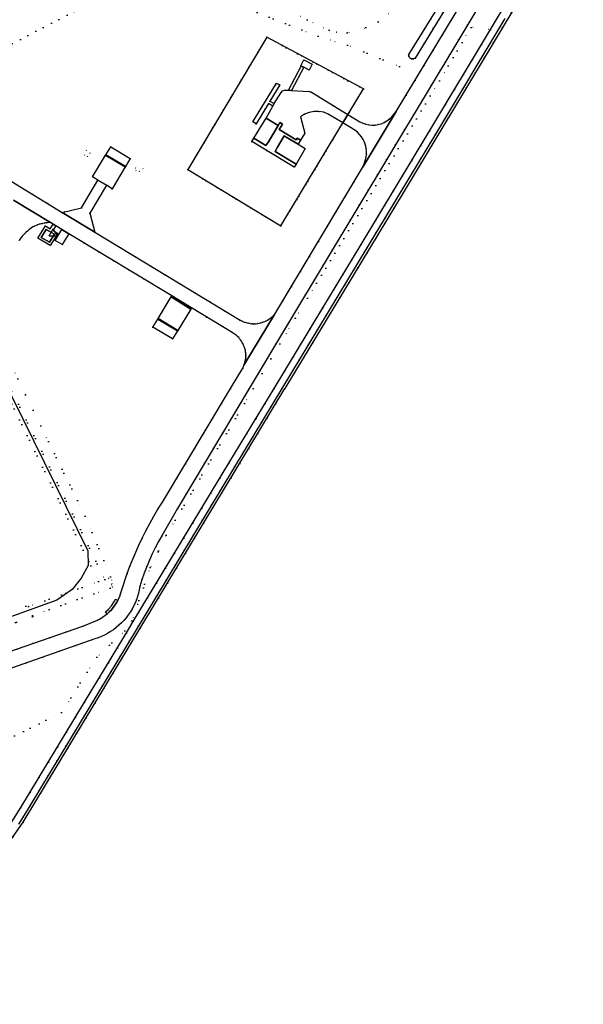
# Model space of a CAD drawing. Header units: metres. Extents: x 174791 to 179073, y 406431 to 409043.
# Tile 240 of 256: x 177792 to 178000, y 407023 to 407386. Entities that reach past the tile are written whole.
import ezdxf

# ---------------------------------------------------------------- set-up
doc = ezdxf.new("R2010")
doc.units = ezdxf.units.M
doc.linetypes.add('DOT', pattern=[6.35, 0, -6.35])
doc.layers.get('0').update_dxf_attribs({"color": 254})
for name, color, linetype in [('meetpunt_NAP-meting', 254, 'Continuous'), ('overigbouwwerk_open_loods', 254, 'Continuous'), ('panden', 254, 'Continuous'), ('scheiding_doorgang', 254, 'Continuous'), ('scheiding_hek', 254, 'Continuous'), ('terreindeelbegroeid', 254, 'DOT'), ('terreindeelonbegroeid', 254, 'DOT'), ('waterdeel', 254, 'Continuous'), ('wegdeel_molgoot', 254, 'Continuous'), ('wegdeel_opstelplaats', 254, 'Continuous'), ('wegdeel_rijbaan', 254, 'Continuous'), ('wegdeel_voetpad', 254, 'Continuous')]:
    doc.layers.add(name, color=color, linetype=linetype)
doc.styles.add('MONOTXT', font='monotxt', dxfattribs={"height": 0.2})

# ---------------------------------------------------------------- blocks, each defined once
blk = doc.blocks.new('092')
at = {"color": 0, "linetype": 'Continuous'}
for p, q in [((-1.5, -0.862), (0, 1.732)), ((1.5, -0.862), (0, 1.732)), ((-1.5, -0.862), (1.5, -0.862))]:
    blk.add_line(p, q, dxfattribs=at)
at = {"color": 0, "linetype": 'Continuous', "style": 'MONOTXT', "width": 0.76}
blk.add_attdef('TAG00', (2, 3), '', height=2.5, dxfattribs=at)

msp = doc.modelspace()

# ---------------------------------------------------------------- linework, layer by layer
at = {"layer": 'overigbouwwerk_open_loods'}
msp.add_polyline3d([(177878.462, 407342.241, 0), (177882.955, 407349.691, 0), (177887.411, 407347.018, 0), (177883.807, 407341.007, 0), (177882.939, 407339.56, 0), (177881.239, 407340.578, 0)], close=True, dxfattribs=at)
at = {"layer": 'panden'}
for points in [[(177896.863, 407368.43, 0), (177895.954, 407368.899, 0), (177895.787, 407368.985, 0), (177896.933, 407371.207, 0), (177900.016, 407369.617, 0), (177898.869, 407367.395, 0)], [(177894.024, 407332.745, 0), (177886.277, 407337.425, 0), (177887.204, 407338.974, 0), (177889.694, 407343.135, 0), (177890.392, 407342.714, 0), (177894.747, 407340.083, 0), (177897.441, 407338.455, 0)], [(177803.038, 407303.899, 0), (177800.039, 407305.72, 0), (177801.87, 407308.68, 0), (177804.869, 407306.859, 0)]]:
    msp.add_polyline3d(points, close=True, dxfattribs=at)
at = {"layer": 'scheiding_doorgang'}
for p, q in [((177911.304, 407347.938), (177913.186, 407351.045)), ((177913.186, 407351.045), (177913.617, 407351.756)), ((177910.927, 407347.315), (177911.304, 407347.938))]:
    msp.add_line(p, q, dxfattribs=at)
at = {"layer": 'scheiding_hek'}
for points in [[(178000, 407432.683, 0), (177933.548, 407322.152, 0), (177889.941, 407250, 0)], [(177913.617, 407351.756, 0), (177918.849, 407360.436, 0), (177883.196, 407379.529, 0), (177854.102, 407330.703, 0), (177888.418, 407309.924, 0), (177910.927, 407347.315, 0)], [(177677.544, 407312.567, 0), (177740.96, 407344.685, 0), (177817.206, 407190.165, 0), (177817.339, 407184.747, 0), (177814.808, 407180.084, 0), (177811.477, 407175.821, 0), (177805.837, 407171.912, 0), (177747.091, 407150.802, 0)], [(177741.542, 407022.926, 0), (177771.019, 407058.101, 0), (177793.324, 407090.141, 0), (177889.941, 407250, 0)]]:
    msp.add_polyline3d(points, dxfattribs=at)
at = {"layer": 'terreindeelbegroeid'}
for points in [[(177782.299, 407144.518, 0), (177819.752, 407157.694, 0), (177820.979, 407158.095, 0), (177822.182, 407158.563, 0), (177823.357, 407159.096, 0), (177824.502, 407159.692, 0), (177825.612, 407160.35, 0), (177826.684, 407161.068, 0), (177827.716, 407161.844, 0), (177828.703, 407162.675, 0), (177829.644, 407163.559, 0), (177830.535, 407164.493, 0), (177831.373, 407165.474, 0), (177832.143, 407166.482, 0), (177832.858, 407167.53, 0), (177833.515, 407168.615, 0), (177834.113, 407169.733, 0), (177834.65, 407170.883, 0), (177835.125, 407172.059, 0), (177835.535, 407173.259, 0), (177835.88, 407174.48, 0), (177836.159, 407175.717, 0), (177836.371, 407176.968, 0), (177837.161, 407179.451, 0), (177838.025, 407181.911, 0), (177838.96, 407184.343, 0), (177839.967, 407186.747, 0), (177841.005, 407189.04, 0), (177842.109, 407191.303, 0), (177843.276, 407193.533, 0), (177844.507, 407195.729, 0), (177850.307, 407205.799, 0), (177876.742, 407250, 0), (177890.846, 407273.582, 0), (177992.119, 407441.964, 0)], [(178000, 407432.683, 0), (177933.548, 407322.152, 0), (177889.941, 407250, 0), (177793.324, 407090.141, 0), (177771.019, 407058.101, 0)], [(177992.999, 407427.795, 0), (177965.738, 407382.399, 0), (177958.631, 407383.154, 0), (177946.903, 407363.411, 0), (177898.262, 407283.31, 0), (177893.76, 407275.896, 0), (177888.052, 407266.496, 0), (177878.256, 407250, 0), (177846.14, 407195.918, 0), (177840.261, 407183.966, 0), (177833.496, 407164.353, 0), (177833.977, 407164.035, 0), (177831.483, 407159.906, 0), (177830.83, 407160.602, 0), (177820.484, 407150.892, 0), (177807.51, 407130.543, 0), (177770.392, 407111.932, 0)], [(177971.276, 407418.956, 0), (177930.983, 407352.195, 0), (177929.339, 407350.191, 0), (177928.497, 407349.38, 0), (177927.563, 407348.677, 0), (177926.551, 407348.094, 0), (177925.466, 407347.633, 0), (177924.334, 407347.308, 0), (177923.194, 407347.129, 0), (177922.041, 407347.092, 0), (177920.881, 407347.199, 0), (177919.743, 407347.45, 0), (177918.645, 407347.84, 0), (177917.604, 407348.363, 0), (177913.186, 407351.045, 0), (177913.617, 407351.756, 0), (177918.849, 407360.436, 0), (177883.196, 407379.529, 0), (177854.102, 407330.703, 0), (177888.418, 407309.924, 0), (177910.927, 407347.315, 0), (177911.304, 407347.938, 0), (177915.742, 407345.259, 0), (177916.648, 407344.528, 0), (177917.465, 407343.699, 0), (177918.182, 407342.782, 0), (177918.79, 407341.79, 0), (177919.263, 407340.773, 0), (177919.618, 407339.71, 0), (177919.874, 407338.521, 0), (177920.004, 407337.312, 0), (177920.006, 407336.344, 0), (177919.907, 407335.381, 0), (177919.707, 407334.435, 0), (177919.409, 407333.514, 0), (177918.803, 407331.895, 0), (177886.566, 407277.965, 0), (177886.054, 407277.323, 0), (177885.684, 407276.918, 0), (177885.292, 407276.535, 0), (177884.88, 407276.174, 0), (177884.45, 407275.835, 0), (177884.001, 407275.521, 0), (177883.536, 407275.231, 0), (177883.056, 407274.967, 0), (177882.562, 407274.73, 0), (177882.056, 407274.52, 0), (177881.539, 407274.338, 0), (177881.013, 407274.184, 0), (177880.472, 407274.058, 0), (177879.917, 407273.961, 0), (177879.357, 407273.894, 0), (177878.794, 407273.86, 0), (177878.23, 407273.857, 0), (177877.667, 407273.885, 0), (177877.107, 407273.945, 0), (177876.55, 407274.037, 0), (177876, 407274.159, 0), (177875.457, 407274.312, 0), (177874.924, 407274.495, 0), (177874.402, 407274.708, 0), (177873.893, 407274.95, 0), (177873.398, 407275.22, 0), (177819.782, 407307.657, 0), (177817.989, 407314.691, 0), (177824.081, 407324.952, 0), (177826.188, 407323.68, 0), (177830.996, 407331.704, 0), (177831.098, 407331.874, 0), (177832.868, 407334.828, 0), (177825.659, 407339.147, 0), (177823.86, 407336.167, 0), (177823.76, 407336.002, 0), (177818.957, 407328.047, 0), (177820.917, 407326.864, 0), (177814.849, 407316.618, 0), (177807.778, 407314.919, 0), (177788.99, 407326.433, 0)], [(177840.841, 407403.872, 0), (177780.91, 407372.8, 0), (177757.874, 407362.648, 0), (177749.104, 407354.772, 0), (177748.392, 407356.229, 0), (177747.478, 407358.058, 0), (177746.587, 407359.796, 0), (177745.705, 407361.592, 0), (177744.821, 407363.378, 0), (177743.924, 407365.187, 0), (177743.009, 407366.98, 0), (177742.131, 407368.723, 0), (177742.292, 407368.806, 0), (177751.248, 407373.3, 0), (177760.129, 407377.781, 0), (177769.01, 407382.262, 0), (177780.166, 407387.892, 0)], [(177780.91, 407372.8, 0), (177840.841, 407403.872, 0)], [(177950.509, 407397.205, 0), (177935.587, 407373.173, 0), (177932.153, 407368.768, 0), (177913.018, 407376.555, 0), (177902.151, 407379.868, 0), (177873.624, 407391.013, 0)], [(177873.624, 407391.013, 0), (177902.151, 407379.868, 0), (177913.018, 407376.555, 0), (177932.153, 407368.768, 0), (177935.587, 407373.173, 0), (177935.57, 407372.86, 0), (177935.598, 407372.652, 0), (177935.655, 407372.451, 0), (177935.741, 407372.26, 0), (177935.855, 407372.084, 0), (177935.993, 407371.927, 0), (177936.152, 407371.791, 0), (177936.331, 407371.679, 0), (177936.526, 407371.595, 0), (177936.732, 407371.54, 0), (177936.943, 407371.517, 0), (177937.156, 407371.525, 0), (177937.365, 407371.565, 0), (177937.566, 407371.635, 0), (177937.754, 407371.735, 0), (177937.925, 407371.861, 0), (177952.462, 407395.647, 0)], [(177895.589, 407387.313, 0), (177898.176, 407385.883, 0), (177906.184, 407382.154, 0), (177908.93, 407381.339, 0), (177912.916, 407381.142, 0), (177919.807, 407383.052, 0), (177924.275, 407385.203, 0), (177933.383, 407392.103, 0)], [(177933.383, 407392.103, 0), (177924.275, 407385.203, 0), (177919.807, 407383.052, 0), (177912.916, 407381.142, 0), (177908.93, 407381.339, 0), (177906.184, 407382.154, 0), (177898.176, 407385.883, 0), (177895.589, 407387.313, 0)], [(177791.6, 407089.29, 0), (177793.756, 407092.673, 0), (177795.81, 407096.12, 0), (177846.08, 407179.31, 0), (177871.35, 407221.17, 0), (177888.817, 407250, 0), (177895.19, 407260.52, 0), (177920.1, 407301.82, 0), (177945.46, 407343.81, 0), (177971.05, 407386.47, 0)], [(177791.843, 407304.571, 0), (177792.218, 407305.126, 0), (177792.617, 407305.664, 0), (177793.037, 407306.185, 0), (177793.479, 407306.689, 0), (177793.941, 407307.173, 0), (177794.423, 407307.637, 0), (177794.902, 407308.062, 0), (177795.396, 407308.467, 0), (177795.907, 407308.851, 0), (177796.432, 407309.215, 0), (177796.975, 407309.546, 0), (177797.536, 407309.84, 0), (177798.111, 407310.105, 0), (177798.698, 407310.342, 0), (177799.296, 407310.55, 0), (177799.904, 407310.727, 0), (177800.504, 407310.871, 0), (177801.096, 407310.983, 0), (177801.692, 407311.068, 0), (177802.292, 407311.124, 0), (177802.893, 407311.152, 0), (177803.496, 407311.151, 0), (177804.406, 407310.602, 0), (177803.342, 407308.881, 0), (177801.573, 407309.981, 0), (177798.807, 407305.406, 0), (177803.328, 407302.674, 0), (177806.093, 407307.172, 0), (177804.373, 407308.241, 0), (177805.462, 407309.964, 0), (177807.68, 407308.625, 0), (177805.182, 407304.577, 0), (177807.773, 407303.033, 0), (177810.244, 407307.077, 0), (177848.203, 407284.159, 0), (177847.985, 407283.737, 0), (177843.154, 407275.796, 0), (177843.046, 407275.617, 0), (177841.249, 407272.664, 0), (177848.487, 407268.251, 0), (177850.293, 407271.206, 0), (177850.389, 407271.363, 0), (177855.236, 407279.293, 0), (177855.502, 407279.684, 0), (177870.465, 407270.623, 0), (177871.174, 407270.195, 0), (177871.625, 407269.877, 0), (177872.057, 407269.533, 0), (177872.469, 407269.166, 0), (177872.86, 407268.776, 0), (177873.227, 407268.364, 0), (177873.571, 407267.931, 0), (177873.889, 407267.48, 0), (177874.181, 407267.012, 0), (177874.446, 407266.527, 0), (177874.683, 407266.029, 0), (177874.891, 407265.517, 0), (177875.068, 407264.998, 0), (177875.216, 407264.47, 0), (177875.333, 407263.934, 0), (177875.42, 407263.392, 0), (177875.477, 407262.846, 0), (177875.502, 407262.298, 0), (177875.496, 407261.749, 0), (177875.459, 407261.202, 0), (177875.391, 407260.657, 0), (177875.292, 407260.118, 0), (177875.163, 407259.584, 0), (177875.004, 407259.059, 0), (177874.815, 407258.544, 0), (177874.598, 407258.04, 0), (177874.352, 407257.55, 0), (177869.829, 407250, 0), (177844.715, 407208.074, 0), (177843.097, 407205.492, 0), (177841.541, 407202.873, 0), (177840.046, 407200.218, 0), (177838.614, 407197.528, 0), (177837.246, 407194.806, 0), (177836.036, 407192.258, 0), (177834.882, 407189.683, 0), (177833.784, 407187.085, 0), (177832.743, 407184.463, 0), (177831.759, 407181.819, 0), (177829.546, 407175.057, 0), (177829.305, 407174.239, 0), (177829.021, 407173.435, 0), (177828.694, 407172.647, 0), (177828.326, 407171.878, 0), (177827.46, 407172.318, 0), (177827.101, 407171.596, 0), (177825.93, 407169.86, 0), (177824.758, 407168.503, 0), (177823.701, 407167.605, 0), (177824.338, 407166.886, 0), (177823.502, 407166.234, 0), (177822.625, 407165.639, 0), (177821.711, 407165.103, 0), (177820.763, 407164.629, 0), (177815.378, 407162.35, 0), (177754.585, 407141.344, 0)], [(177747.867, 407148.71, 0), (177796.978, 407165.933, 0), (177796.827, 407166.324, 0), (177825.469, 407176.425, 0), (177826.327, 407176.727, 0), (177825.927, 407177.564, 0), (177826.07, 407178.157, 0), (177825.993, 407179.407, 0), (177825.551, 407180.579, 0), (177816.284, 407202.874, 0), (177799.859, 407236.183, 0), (177791.359, 407253.499, 0)], [(177786.383, 407250, 0), (177821.196, 407178.817, 0), (177795.312, 407169.558, 0), (177794.394, 407169.729, 0), (177745.852, 407152.714, 0)]]:
    msp.add_polyline3d(points, dxfattribs=at)
for points in [[(177965.738, 407382.399, 0), (177943.351, 407345.079, 0), (177917.993, 407303.092, 0), (177903.908, 407279.739, 0), (177898.262, 407283.31, 0), (177946.903, 407363.411, 0), (177958.631, 407383.154, 0)], [(177913.186, 407351.045, 0), (177899.696, 407359.233, 0), (177899.285, 407359.418, 0), (177898.842, 407359.499, 0), (177892.404, 407359.872, 0), (177896.863, 407368.43, 0), (177898.869, 407367.395, 0), (177900.016, 407369.617, 0), (177896.933, 407371.207, 0), (177895.787, 407368.985, 0), (177895.954, 407368.899, 0), (177891.294, 407359.958, 0), (177889.825, 407360.029, 0), (177889.086, 407359.757, 0), (177888.533, 407359.197, 0), (177885.99, 407355.023, 0), (177884.398, 407355.976, 0), (177887.987, 407361.91, 0), (177886.827, 407362.619, 0), (177886.418, 407361.945, 0), (177881.418, 407353.714, 0), (177878.133, 407348.306, 0), (177879.262, 407347.534, 0), (177883.854, 407355.071, 0), (177885.455, 407354.135, 0), (177882.955, 407349.691, 0), (177878.462, 407342.241, 0), (177877.748, 407341.059, 0), (177893.352, 407331.632, 0), (177894.024, 407332.745, 0), (177897.441, 407338.455, 0), (177894.747, 407340.083, 0), (177895.674, 407341.61, 0), (177897.215, 407344.15, 0), (177895.668, 407350.173, 0), (177897.193, 407351.151, 0), (177898.876, 407351.824, 0), (177900.655, 407352.169, 0), (177902.467, 407352.172, 0), (177904.247, 407351.833, 0), (177905.932, 407351.166, 0), (177911.304, 407347.938, 0), (177910.927, 407347.315, 0), (177888.418, 407309.924, 0), (177854.102, 407330.703, 0), (177883.196, 407379.529, 0), (177918.849, 407360.436, 0), (177913.617, 407351.756, 0)], [(177816.011, 407336.104, 0), (177817.12, 407335.563, 0), (177818.061, 407336.76, 0), (177816.649, 407337.829, 0)], [(177836.267, 407330.058, 0), (177837.591, 407331.017, 0), (177834.858, 407331.369, 0), (177834.936, 407330.323, 0)], [(177903.908, 407279.739, 0), (177899.215, 407271.959, 0), (177893.76, 407275.896, 0), (177898.262, 407283.31, 0)], [(177899.215, 407271.959, 0), (177893.084, 407261.793, 0), (177885.939, 407250, 0), (177869.244, 407222.444, 0), (177833.977, 407164.035, 0), (177833.496, 407164.353, 0), (177840.261, 407183.966, 0), (177846.14, 407195.918, 0), (177878.256, 407250, 0), (177888.052, 407266.496, 0), (177893.76, 407275.896, 0)], [(177825.551, 407180.579, 0), (177825.993, 407179.407, 0), (177826.07, 407178.157, 0), (177825.927, 407177.564, 0), (177824.782, 407179.957, 0), (177823.545, 407179.537, 0), (177788.774, 407250, 0), (177786.893, 407253.811, 0), (177787.913, 407254.662, 0), (177782.064, 407266.503, 0), (177783.924, 407267.453, 0), (177784.611, 407267.804, 0), (177784.643, 407267.332, 0), (177791.359, 407253.499, 0), (177799.859, 407236.183, 0), (177816.284, 407202.874, 0)], [(177788.774, 407250, 0), (177823.545, 407179.537, 0), (177824.782, 407179.957, 0), (177825.927, 407177.564, 0), (177826.327, 407176.727, 0), (177825.469, 407176.425, 0), (177796.827, 407166.324, 0), (177796.978, 407165.933, 0), (177747.867, 407148.71, 0), (177745.852, 407152.714, 0), (177794.394, 407169.729, 0), (177795.312, 407169.558, 0), (177821.196, 407178.817, 0), (177786.383, 407250, 0), (177785.078, 407252.668, 0), (177786.893, 407253.811, 0)], [(177831.483, 407159.906, 0), (177816.003, 407134.283, 0), (177792.53, 407095.48, 0), (177788.54, 407089.28, 0), (177785.01, 407084.21, 0), (177768.95, 407061.29, 0), (177765.93, 407057.26, 0), (177762.76, 407053.52, 0), (177755.184, 407043.754, 0), (177753.31, 407044.132, 0), (177745.439, 407066.98, 0), (177746.248, 407067.724, 0), (177744.268, 407072.848, 0), (177749.79, 407075.585, 0), (177749.375, 407077.146, 0), (177748.139, 407076.528, 0), (177746.519, 407080.194, 0), (177745.026, 407082.314, 0), (177738.106, 407097.779, 0), (177740.425, 407102.575, 0), (177770.392, 407111.932, 0), (177807.51, 407130.543, 0), (177820.484, 407150.892, 0), (177830.83, 407160.602, 0)]]:
    msp.add_polyline3d(points, close=True, dxfattribs=at)
at = {"layer": 'terreindeelonbegroeid'}
for points in [[(177817.12, 407335.563, 0), (177816.011, 407336.104, 0), (177816.649, 407337.829, 0), (177818.061, 407336.76, 0)], [(177831.098, 407331.874, 0), (177830.996, 407331.704, 0), (177823.76, 407336.002, 0), (177823.86, 407336.167, 0)], [(177836.267, 407330.058, 0), (177834.936, 407330.323, 0), (177834.858, 407331.369, 0), (177837.591, 407331.017, 0)]]:
    msp.add_polyline3d(points, close=True, dxfattribs=at)
at = {"layer": 'waterdeel'}
msp.add_polyline3d([(177952.462, 407395.647, 0), (177937.925, 407371.861, 0), (177937.754, 407371.735, 0), (177937.566, 407371.635, 0), (177937.365, 407371.565, 0), (177937.156, 407371.525, 0), (177936.943, 407371.517, 0), (177936.732, 407371.54, 0), (177936.526, 407371.595, 0), (177936.331, 407371.679, 0), (177936.152, 407371.791, 0), (177935.993, 407371.927, 0), (177935.855, 407372.084, 0), (177935.741, 407372.26, 0), (177935.655, 407372.451, 0), (177935.598, 407372.652, 0), (177935.57, 407372.86, 0), (177935.587, 407373.173, 0), (177950.509, 407397.205, 0)], dxfattribs=at)
at = {"layer": 'wegdeel_molgoot'}
msp.add_polyline3d([(177850.389, 407271.363, 0), (177850.293, 407271.206, 0), (177843.046, 407275.617, 0), (177843.154, 407275.796, 0)], close=True, dxfattribs=at)
at = {"layer": 'wegdeel_opstelplaats'}
for points in [[(177810.244, 407307.077, 0), (177807.773, 407303.033, 0), (177805.182, 407304.577, 0), (177807.68, 407308.625, 0)], [(177855.236, 407279.293, 0), (177850.389, 407271.363, 0), (177843.154, 407275.796, 0), (177847.985, 407283.737, 0)], [(177855.502, 407279.684, 0), (177855.236, 407279.293, 0), (177847.985, 407283.737, 0), (177848.203, 407284.159, 0)], [(177850.293, 407271.206, 0), (177848.487, 407268.251, 0), (177841.249, 407272.664, 0), (177843.046, 407275.617, 0)]]:
    msp.add_polyline3d(points, close=True, dxfattribs=at)
at = {"layer": 'wegdeel_rijbaan'}
for points in [[(177992.119, 407441.964, 0), (177890.846, 407273.582, 0), (177876.742, 407250, 0), (177850.307, 407205.799, 0), (177844.507, 407195.729, 0), (177843.276, 407193.533, 0), (177842.109, 407191.303, 0), (177841.005, 407189.04, 0), (177839.967, 407186.747, 0), (177838.96, 407184.343, 0), (177838.025, 407181.911, 0), (177837.161, 407179.451, 0), (177836.371, 407176.968, 0), (177836.159, 407175.717, 0), (177835.88, 407174.48, 0), (177835.535, 407173.259, 0), (177835.125, 407172.059, 0), (177834.65, 407170.883, 0), (177834.113, 407169.733, 0), (177833.515, 407168.615, 0), (177832.858, 407167.53, 0), (177832.143, 407166.482, 0), (177831.373, 407165.474, 0), (177830.535, 407164.493, 0), (177829.644, 407163.559, 0), (177828.703, 407162.675, 0), (177827.716, 407161.844, 0), (177826.684, 407161.068, 0), (177825.612, 407160.35, 0), (177824.502, 407159.692, 0), (177823.357, 407159.096, 0), (177822.182, 407158.563, 0), (177820.979, 407158.095, 0), (177819.752, 407157.694, 0), (177782.299, 407144.518, 0)], [(177788.54, 407089.28, 0), (177792.53, 407095.48, 0), (177816.003, 407134.283, 0), (177831.483, 407159.906, 0), (177833.977, 407164.035, 0), (177869.244, 407222.444, 0), (177885.939, 407250, 0), (177893.084, 407261.793, 0), (177899.215, 407271.959, 0), (177903.908, 407279.739, 0), (177917.993, 407303.092, 0), (177943.351, 407345.079, 0), (177965.738, 407382.399, 0), (177992.999, 407427.795, 0)], [(177754.585, 407141.344, 0), (177815.378, 407162.35, 0), (177820.763, 407164.629, 0), (177821.711, 407165.103, 0), (177822.625, 407165.639, 0), (177823.502, 407166.234, 0), (177824.338, 407166.886, 0), (177825.141, 407167.605, 0), (177825.895, 407168.376, 0), (177826.589, 407169.189, 0), (177827.228, 407170.046, 0), (177827.808, 407170.943, 0), (177828.326, 407171.878, 0), (177828.694, 407172.647, 0), (177829.021, 407173.435, 0), (177829.305, 407174.239, 0), (177829.546, 407175.057, 0), (177831.759, 407181.819, 0), (177832.743, 407184.463, 0), (177833.784, 407187.085, 0), (177834.882, 407189.683, 0), (177836.036, 407192.258, 0), (177837.246, 407194.806, 0), (177838.614, 407197.528, 0), (177840.046, 407200.218, 0), (177841.541, 407202.873, 0), (177843.097, 407205.492, 0), (177844.715, 407208.074, 0), (177869.829, 407250, 0), (177874.352, 407257.55, 0), (177874.598, 407258.04, 0), (177874.815, 407258.544, 0), (177886.054, 407277.323, 0), (177886.566, 407277.965, 0), (177918.803, 407331.895, 0), (177930.983, 407352.195, 0), (177971.276, 407418.956, 0)], [(177971.05, 407386.47, 0), (177945.46, 407343.81, 0), (177920.1, 407301.82, 0), (177895.19, 407260.52, 0), (177888.817, 407250, 0), (177871.35, 407221.17, 0), (177846.08, 407179.31, 0), (177795.81, 407096.12, 0), (177793.756, 407092.673, 0), (177791.6, 407089.29, 0)], [(177788.99, 407326.433, 0), (177807.778, 407314.919, 0), (177819.782, 407307.657, 0), (177873.398, 407275.22, 0), (177873.893, 407274.95, 0), (177874.402, 407274.708, 0), (177874.924, 407274.495, 0), (177875.457, 407274.312, 0), (177876, 407274.159, 0), (177876.55, 407274.037, 0), (177877.107, 407273.945, 0), (177877.667, 407273.885, 0), (177878.23, 407273.857, 0), (177878.794, 407273.86, 0), (177879.357, 407273.894, 0), (177879.917, 407273.961, 0), (177880.472, 407274.058, 0), (177881.013, 407274.184, 0), (177881.539, 407274.338, 0), (177882.056, 407274.52, 0), (177882.562, 407274.73, 0), (177883.056, 407274.967, 0), (177883.536, 407275.231, 0), (177884.001, 407275.521, 0), (177884.45, 407275.835, 0), (177884.88, 407276.174, 0), (177885.292, 407276.535, 0), (177885.684, 407276.918, 0), (177886.054, 407277.323, 0), (177874.815, 407258.544, 0), (177875.004, 407259.059, 0), (177875.163, 407259.584, 0), (177875.292, 407260.118, 0), (177875.391, 407260.657, 0), (177875.459, 407261.202, 0), (177875.496, 407261.749, 0), (177875.502, 407262.298, 0), (177875.477, 407262.846, 0), (177875.42, 407263.392, 0), (177875.333, 407263.934, 0), (177875.216, 407264.47, 0), (177875.068, 407264.998, 0), (177874.891, 407265.517, 0), (177874.683, 407266.029, 0), (177874.446, 407266.527, 0), (177874.181, 407267.012, 0), (177873.889, 407267.48, 0), (177873.571, 407267.931, 0), (177873.227, 407268.364, 0), (177872.86, 407268.776, 0), (177872.469, 407269.166, 0), (177872.057, 407269.533, 0), (177871.625, 407269.877, 0), (177871.174, 407270.195, 0), (177870.465, 407270.623, 0), (177855.502, 407279.684, 0), (177848.203, 407284.159, 0), (177810.244, 407307.077, 0), (177807.68, 407308.625, 0), (177805.462, 407309.964, 0), (177804.406, 407310.602, 0), (177803.496, 407311.151, 0), (177789.771, 407319.467, 0)], [(177789.771, 407319.467, 0), (177803.496, 407311.151, 0), (177802.893, 407311.152, 0), (177802.292, 407311.124, 0), (177801.692, 407311.068, 0), (177801.096, 407310.983, 0), (177800.504, 407310.871, 0), (177799.904, 407310.727, 0), (177799.296, 407310.55, 0), (177798.698, 407310.342, 0), (177798.111, 407310.105, 0), (177797.536, 407309.84, 0), (177796.975, 407309.546, 0), (177796.432, 407309.215, 0), (177795.907, 407308.851, 0), (177795.396, 407308.467, 0), (177794.902, 407308.062, 0), (177794.423, 407307.637, 0), (177793.941, 407307.173, 0), (177793.479, 407306.689, 0), (177793.037, 407306.185, 0), (177792.617, 407305.664, 0), (177792.218, 407305.126, 0), (177791.843, 407304.571, 0)]]:
    msp.add_polyline3d(points, dxfattribs=at)
for points in [[(177891.294, 407359.958, 0), (177892.404, 407359.872, 0), (177898.842, 407359.499, 0), (177899.285, 407359.418, 0), (177899.696, 407359.233, 0), (177913.186, 407351.045, 0), (177911.304, 407347.938, 0), (177905.932, 407351.166, 0), (177904.247, 407351.833, 0), (177902.467, 407352.172, 0), (177900.655, 407352.169, 0), (177898.876, 407351.824, 0), (177897.193, 407351.151, 0), (177895.668, 407350.173, 0), (177897.215, 407344.15, 0), (177895.674, 407341.61, 0), (177894.442, 407342.352, 0), (177894.055, 407341.703, 0), (177887.78, 407345.456, 0), (177889.012, 407347.515, 0), (177888.052, 407348.088, 0), (177887.411, 407347.018, 0), (177882.955, 407349.691, 0), (177885.455, 407354.135, 0), (177885.99, 407355.023, 0), (177888.533, 407359.197, 0), (177889.086, 407359.757, 0), (177889.825, 407360.029, 0)], [(177918.803, 407331.895, 0), (177919.409, 407333.514, 0), (177919.707, 407334.435, 0), (177919.907, 407335.381, 0), (177920.006, 407336.344, 0), (177920.004, 407337.312, 0), (177919.874, 407338.521, 0), (177919.618, 407339.71, 0), (177919.263, 407340.773, 0), (177918.79, 407341.79, 0), (177918.182, 407342.782, 0), (177917.465, 407343.699, 0), (177916.648, 407344.528, 0), (177915.742, 407345.259, 0), (177911.304, 407347.938, 0), (177913.186, 407351.045, 0), (177917.604, 407348.363, 0), (177918.645, 407347.84, 0), (177919.743, 407347.45, 0), (177920.881, 407347.199, 0), (177922.041, 407347.092, 0), (177923.194, 407347.129, 0), (177924.334, 407347.308, 0), (177925.466, 407347.633, 0), (177926.551, 407348.094, 0), (177927.563, 407348.677, 0), (177928.497, 407349.38, 0), (177929.339, 407350.191, 0), (177930.983, 407352.195, 0)], [(177830.996, 407331.704, 0), (177826.188, 407323.68, 0), (177824.081, 407324.952, 0), (177820.917, 407326.864, 0), (177818.957, 407328.047, 0), (177823.76, 407336.002, 0)], [(177832.868, 407334.828, 0), (177831.098, 407331.874, 0), (177823.86, 407336.167, 0), (177825.659, 407339.147, 0)], [(177824.081, 407324.952, 0), (177817.989, 407314.691, 0), (177819.782, 407307.657, 0), (177807.778, 407314.919, 0), (177814.849, 407316.618, 0), (177820.917, 407326.864, 0)], [(177828.326, 407171.878, 0), (177827.808, 407170.943, 0), (177827.228, 407170.046, 0), (177826.589, 407169.189, 0), (177825.895, 407168.376, 0), (177825.141, 407167.605, 0), (177824.338, 407166.886, 0), (177823.701, 407167.605, 0), (177824.758, 407168.503, 0), (177825.93, 407169.86, 0), (177827.101, 407171.596, 0), (177827.46, 407172.318, 0)]]:
    msp.add_polyline3d(points, close=True, dxfattribs=at)
at = {"layer": 'wegdeel_voetpad'}
for points in [[(177896.863, 407368.43, 0), (177892.404, 407359.872, 0), (177891.294, 407359.958, 0), (177895.954, 407368.899, 0)], [(177885.99, 407355.023, 0), (177885.455, 407354.135, 0), (177883.854, 407355.071, 0), (177879.262, 407347.534, 0), (177878.133, 407348.306, 0), (177881.418, 407353.714, 0), (177886.418, 407361.945, 0), (177886.827, 407362.619, 0), (177887.987, 407361.91, 0), (177884.398, 407355.976, 0)], [(177895.674, 407341.61, 0), (177894.747, 407340.083, 0), (177890.392, 407342.714, 0), (177889.694, 407343.135, 0), (177887.204, 407338.974, 0), (177886.277, 407337.425, 0), (177894.024, 407332.745, 0), (177893.352, 407331.632, 0), (177877.748, 407341.059, 0), (177878.462, 407342.241, 0), (177881.239, 407340.578, 0), (177882.939, 407339.56, 0), (177883.807, 407341.007, 0), (177887.411, 407347.018, 0), (177888.052, 407348.088, 0), (177889.012, 407347.515, 0), (177887.78, 407345.456, 0), (177894.055, 407341.703, 0), (177894.442, 407342.352, 0)], [(177805.462, 407309.964, 0), (177804.373, 407308.241, 0), (177806.093, 407307.172, 0), (177803.328, 407302.674, 0), (177798.807, 407305.406, 0), (177801.573, 407309.981, 0), (177803.342, 407308.881, 0), (177804.406, 407310.602, 0)], [(177803.038, 407303.899, 0), (177804.869, 407306.859, 0), (177801.87, 407308.68, 0), (177800.039, 407305.72, 0)]]:
    msp.add_polyline3d(points, close=True, dxfattribs=at)

# ---------------------------------------------------------------- block references
at = {"layer": 'meetpunt_NAP-meting'}
msp.add_blockref('092', (177804.406, 407307.14), dxfattribs=at)

doc.saveas('drawing.dxf')
